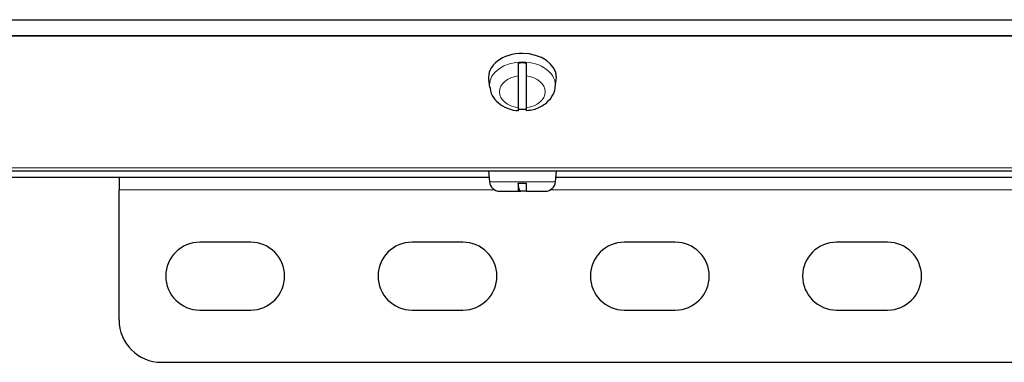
# Model space of a CAD drawing. Header units: inches. Extents: x 0 to 29700, y -16 to 21000.
# Tile 41 of 213: x 7977 to 8209, y 8675 to 8756. Entities that reach past the tile are written whole.
import ezdxf

# ---------------------------------------------------------------- set-up
doc = ezdxf.new("R2010")
doc.units = ezdxf.units.IN
doc.layers.add('1', color=7, linetype='Continuous', true_color=0xffffff)

msp = doc.modelspace()

# ---------------------------------------------------------------- linework, layer by layer
at = {"layer": '1', "color": 2, "linetype": 'Continuous', "lineweight": 25}
for p, q in [((7745.627, 8755.657), (8445.627, 8755.657)), ((8087.657, 8741.539), (8087.885, 8739.709)), ((8094.627, 8742.379), (8094.627, 8734.902)), ((8096.627, 8734.902), (8096.627, 8742.379)), ((8103.369, 8739.709), (8103.596, 8741.539)), ((8103.596, 8741.539), (8103.627, 8742.034)), ((7745.627, 8720.007), (8445.627, 8720.007)), ((8087.627, 8720.007), (8087.855, 8717.398)), ((8103.399, 8717.398), (8103.627, 8720.007)), ((7943.501, 8718.507), (8087.766, 8718.507)), ((8000.627, 8718.507), (8000.627, 8715.507)), ((8103.487, 8718.507), (8247.753, 8718.507)), ((8000.627, 8684.857), (8000.627, 8715.507)), ((8090.246, 8715.207), (8094.627, 8715.207)), ((8094.627, 8717.107), (8096.627, 8717.107)), ((8094.627, 8715.207), (8095.25, 8715.207)), ((8096.627, 8715.207), (8095.25, 8715.207)), ((8096.627, 8715.207), (8101.008, 8715.207)), ((8031.627, 8703.182), (8019.627, 8703.182)), ((8081.627, 8703.182), (8069.627, 8703.182)), ((8131.627, 8703.182), (8119.627, 8703.182)), ((8181.627, 8703.182), (8169.627, 8703.182)), ((8019.627, 8687.182), (8031.627, 8687.182)), ((8069.627, 8687.182), (8081.627, 8687.182)), ((8119.627, 8687.182), (8131.627, 8687.182)), ((8169.627, 8687.182), (8181.627, 8687.182)), ((8010.627, 8674.857), (8485.627, 8674.857))]:
    msp.add_line(p, q, dxfattribs=at)
at = {"layer": '1', "color": 110, "linetype": 'Continuous', "lineweight": 13}
for p, q in [((7745.627, 8751.91), (8445.627, 8751.91)), ((7745.627, 8751.749), (8445.627, 8751.749)), ((7745.627, 8720.739), (8445.627, 8720.739)), ((8095.627, 8717.398), (8087.855, 8717.398)), ((8103.399, 8717.398), (8095.627, 8717.398)), ((8000.627, 8715.507), (8089.087, 8715.507)), ((8102.171, 8715.507), (8249.08, 8715.507))]:
    msp.add_line(p, q, dxfattribs=at)
at = {"layer": '1', "color": 2, "linetype": 'Continuous', "lineweight": 25}
for centre, radius, start, end in [((8090.246, 8717.607), 2.4, 185, 270), ((8101.008, 8717.607), 2.4, 270, 355), ((8019.627, 8695.182), 8, 90, 270), ((8031.627, 8695.182), 8, 270, 90), ((8069.627, 8695.182), 8, 90, 270), ((8081.627, 8695.182), 8, 270, 90), ((8119.627, 8695.182), 8, 90, 270), ((8131.627, 8695.182), 8, 270, 90), ((8169.627, 8695.182), 8, 90, 270), ((8181.627, 8695.182), 8, 270, 90), ((8010.627, 8684.857), 10, 180, 270)]:
    msp.add_arc(centre, radius, start, end, dxfattribs=at)
for centre, major_axis, start_param, end_param in [((8095.627, 8742.034), (8, 0), 1.5707963, 3.2292627), ((8095.627, 8742.034), (8, 0), 0, 1.5707963), ((8095.627, 8739.984), (-7.728, 0), 4.5826289, 4.8421491), ((8095.627, 8739.984), (-7.728, 0), 1.4410362, 1.7005564)]:
    msp.add_ellipse(centre, major_axis=major_axis, ratio=0.7071068, start_param=start_param, end_param=end_param, dxfattribs=at)
at = {"layer": '1', "color": 110, "linetype": 'Continuous', "lineweight": 13}
for centre, major_axis, start_param, end_param in [((8095.627, 8740.189), (-7.772, 0), 4.712389, 6.2831853), ((8095.627, 8740.189), (-7.772, 0), 3.0606966, 4.712389), ((8095.627, 8738.64), (5.381, 0), 1.757727, 4.5254583), ((8095.627, 8738.64), (5.381, 0), 4.8993196, 7.667051), ((8095.627, 8740.189), (-7.772, 0), 0, 0.097193)]:
    msp.add_ellipse(centre, major_axis=major_axis, ratio=0.7071068, start_param=start_param, end_param=end_param, dxfattribs=at)
at = {"layer": '1', "color": 2, "linetype": 'Continuous', "lineweight": 25}
for points, knots in [([(8094.627, 8745.403), (8094.627, 8745.286), (8094.627, 8745.165), (8094.627, 8744.977), (8094.627, 8744.913), (8094.627, 8744.815), (8094.627, 8744.782), (8094.627, 8744.716), (8094.627, 8744.682), (8094.627, 8744.514), (8094.627, 8744.378), (8094.627, 8744.174), (8094.627, 8744.106), (8094.627, 8744.003), (8094.627, 8743.969), (8094.627, 8743.9), (8094.627, 8743.865), (8094.627, 8743.694), (8094.627, 8743.56), (8094.627, 8743.363), (8094.627, 8743.298), (8094.627, 8743.202), (8094.627, 8743.17), (8094.627, 8743.107), (8094.627, 8743.076), (8094.627, 8742.921), (8094.627, 8742.803), (8094.627, 8742.581), (8094.627, 8742.477), (8094.627, 8742.379)], [0, 0, 0, 0, 0.125, 0.125, 0.1875, 0.1875, 0.21875, 0.21875, 0.25, 0.25, 0.375, 0.375, 0.4375, 0.4375, 0.46875, 0.46875, 0.5, 0.5, 0.625, 0.625, 0.6875, 0.6875, 0.71875, 0.71875, 0.75, 0.75, 0.875, 0.875, 1, 1, 1, 1]), ([(8096.627, 8742.379), (8096.627, 8742.477), (8096.627, 8742.581), (8096.627, 8742.804), (8096.627, 8742.921), (8096.627, 8743.108), (8096.627, 8743.171), (8096.627, 8743.299), (8096.627, 8743.364), (8096.627, 8743.56), (8096.627, 8743.694), (8096.627, 8743.866), (8096.627, 8743.9), (8096.627, 8743.969), (8096.627, 8744.003), (8096.627, 8744.106), (8096.627, 8744.174), (8096.627, 8744.379), (8096.627, 8744.514), (8096.627, 8744.683), (8096.627, 8744.716), (8096.627, 8744.782), (8096.627, 8744.815), (8096.627, 8744.913), (8096.627, 8744.977), (8096.627, 8745.165), (8096.627, 8745.286), (8096.627, 8745.403)], [0, 0, 0, 0, 0.125, 0.125, 0.25, 0.25, 0.3125, 0.3125, 0.375, 0.375, 0.5, 0.5, 0.53125, 0.53125, 0.5625, 0.5625, 0.625, 0.625, 0.75, 0.75, 0.78125, 0.78125, 0.8125, 0.8125, 0.875, 0.875, 1, 1, 1, 1]), ([(8088, 8739.655), (8088.025, 8739.155), (8088.252, 8737.991), (8089.472, 8736.328), (8091.481, 8734.928), (8093.365, 8734.293), (8094.466, 8734.214), (8094.626, 8734.207)], [0, 0, 0, 0, 0.1642998, 0.4063432, 0.666212, 0.9518404, 1, 1, 1, 1]), ([(8096.618, 8734.267), (8097.187, 8734.287), (8098.728, 8734.488), (8100.939, 8735.567), (8102.604, 8737.371), (8103.394, 8738.892), (8103.335, 8739.684), (8103.326, 8739.764)], [0, 0, 0, 0, 0.1643105, 0.4682252, 0.7324263, 0.9729841, 1, 1, 1, 1]), ([(8094.627, 8734.902), (8094.627, 8734.804), (8094.627, 8734.715), (8094.627, 8734.557), (8094.627, 8734.487), (8094.627, 8734.396), (8094.627, 8734.369), (8094.627, 8734.32), (8094.627, 8734.298), (8094.627, 8734.241), (8094.627, 8734.214), (8094.627, 8734.194), (8094.627, 8734.191), (8094.627, 8734.186), (8094.627, 8734.185), (8094.627, 8734.183), (8094.627, 8734.183), (8094.627, 8734.183)], [0, 0, 0, 0, 0.2166383, 0.2166383, 0.4332767, 0.4332767, 0.5415958, 0.5415958, 0.649915, 0.649915, 0.8665534, 0.8665534, 0.9207129, 0.9207129, 0.9748725, 0.9748725, 1, 1, 1, 1]), ([(8096.627, 8734.183), (8096.627, 8734.183), (8096.627, 8734.184), (8096.627, 8734.185), (8096.627, 8734.186), (8096.627, 8734.191), (8096.627, 8734.194), (8096.627, 8734.214), (8096.627, 8734.241), (8096.627, 8734.298), (8096.627, 8734.32), (8096.627, 8734.357), (8096.627, 8734.37), (8096.627, 8734.398), (8096.627, 8734.412), (8096.627, 8734.487), (8096.627, 8734.557), (8096.627, 8734.716), (8096.627, 8734.804), (8096.627, 8734.902)], [0, 0, 0, 0, 0.0041489, 0.0041489, 0.059474, 0.059474, 0.114799, 0.114799, 0.3360993, 0.3360993, 0.4467494, 0.4467494, 0.5020745, 0.5020745, 0.5573995, 0.5573995, 0.7786998, 0.7786998, 1, 1, 1, 1]), ([(8094.627, 8717.107), (8094.627, 8716.971), (8094.627, 8716.841), (8094.627, 8716.651), (8094.627, 8716.589), (8094.627, 8716.497), (8094.627, 8716.467), (8094.627, 8716.407), (8094.627, 8716.377), (8094.627, 8716.23), (8094.627, 8716.121), (8094.627, 8715.968), (8094.627, 8715.919), (8094.627, 8715.848), (8094.627, 8715.825), (8094.627, 8715.78), (8094.627, 8715.758), (8094.627, 8715.65), (8094.627, 8715.575), (8094.627, 8715.476), (8094.627, 8715.446), (8094.627, 8715.404), (8094.627, 8715.391), (8094.627, 8715.365), (8094.627, 8715.353), (8094.627, 8715.297), (8094.627, 8715.263), (8094.627, 8715.219), (8094.627, 8715.207), (8094.627, 8715.207)], [0, 0, 0, 0, 0.1254834, 0.1254834, 0.1882251, 0.1882251, 0.2195959, 0.2195959, 0.2509668, 0.2509668, 0.3764502, 0.3764502, 0.4391919, 0.4391919, 0.4705627, 0.4705627, 0.5019335, 0.5019335, 0.6274169, 0.6274169, 0.6901586, 0.6901586, 0.7215295, 0.7215295, 0.7529003, 0.7529003, 0.8783837, 0.8783837, 1, 1, 1, 1]), ([(8095.25, 8715.207), (8095.215, 8715.207), (8095.18, 8715.218), (8095.112, 8715.263), (8095.078, 8715.297), (8095.028, 8715.365), (8095.012, 8715.39), (8094.98, 8715.446), (8094.964, 8715.476), (8094.919, 8715.575), (8094.89, 8715.65), (8094.855, 8715.758), (8094.849, 8715.78), (8094.835, 8715.825), (8094.816, 8715.895), (8094.798, 8715.968), (8094.763, 8716.121), (8094.742, 8716.23), (8094.719, 8716.377), (8094.715, 8716.407), (8094.706, 8716.467), (8094.702, 8716.497), (8094.69, 8716.589), (8094.683, 8716.651), (8094.664, 8716.841), (8094.653, 8716.971), (8094.646, 8717.107)], [0, 0, 0, 0, 0.125, 0.125, 0.25, 0.25, 0.3125, 0.3125, 0.375, 0.375, 0.5, 0.5, 0.53125, 0.53125, 0.5625, 0.625, 0.625, 0.75, 0.75, 0.78125, 0.78125, 0.8125, 0.8125, 0.875, 0.875, 1, 1, 1, 1]), ([(8096.627, 8715.207), (8096.627, 8715.209), (8096.627, 8715.22), (8096.627, 8715.263), (8096.627, 8715.297), (8096.627, 8715.365), (8096.627, 8715.39), (8096.627, 8715.446), (8096.627, 8715.476), (8096.627, 8715.575), (8096.627, 8715.65), (8096.627, 8715.758), (8096.627, 8715.78), (8096.627, 8715.825), (8096.627, 8715.895), (8096.627, 8715.968), (8096.627, 8716.121), (8096.627, 8716.23), (8096.627, 8716.377), (8096.627, 8716.407), (8096.627, 8716.467), (8096.627, 8716.497), (8096.627, 8716.589), (8096.627, 8716.651), (8096.627, 8716.841), (8096.627, 8716.971), (8096.627, 8717.107)], [0, 0, 0, 0, 0.1175171, 0.1175171, 0.2435861, 0.2435861, 0.3066206, 0.3066206, 0.3696551, 0.3696551, 0.4957241, 0.4957241, 0.5272413, 0.5272413, 0.5587586, 0.6217931, 0.6217931, 0.747862, 0.747862, 0.7793793, 0.7793793, 0.8108965, 0.8108965, 0.873931, 0.873931, 1, 1, 1, 1])]:
    msp.add_open_spline(points, degree=3, knots=knots, dxfattribs=at)

doc.saveas('drawing.dxf')
